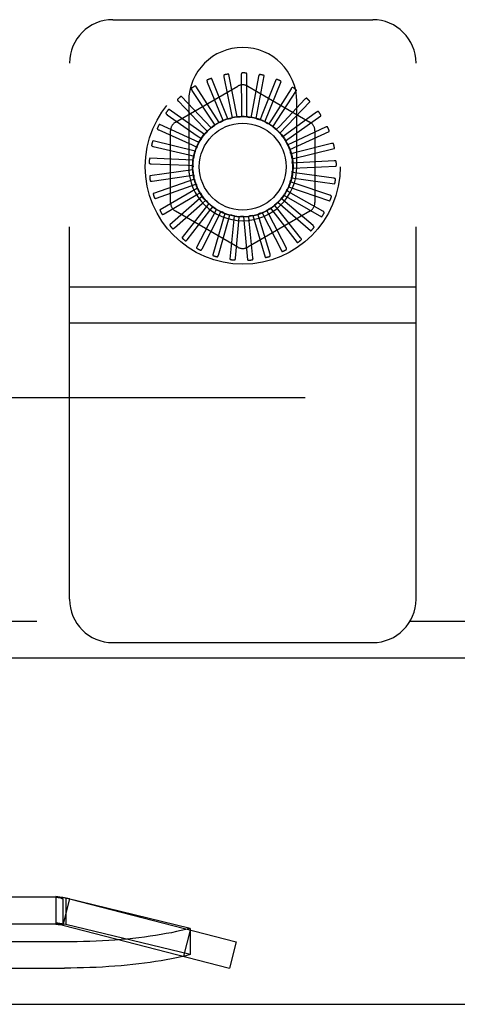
# Model space of a CAD drawing. Header units: inches. Extents: x 0 to 195, y 0 to 126.
# Tile 17 of 41: x 80.55 to 81.81, y 7.01 to 9.85. Entities that reach past the tile are written whole.
import ezdxf

# ---------------------------------------------------------------- set-up
doc = ezdxf.new("R2010")
doc.units = ezdxf.units.IN
doc.header["$LTSCALE"] = 10.747126
doc.header["$MEASUREMENT"] = 0
doc.linetypes.add('HIDDEN', pattern=[0.2, 0.1, -0.1])
doc.layers.get('0').update_dxf_attribs({"linetype": 'CONTINUOUS'})
doc.layers.add('DEFAULT_2', color=8, linetype='HIDDEN')
doc.layers.add('SLAVE_DOOR_ASSEMBLY', color=7, linetype='CONTINUOUS')

msp = doc.modelspace()

# ---------------------------------------------------------------- linework, layer by layer
at = {"color": 3, "linetype": 'Continuous'}
msp.add_line((55.9792, 7.0142), (87.3712, 7.0142), dxfattribs=at)
at = {"layer": 'DEFAULT_2', "color": 8, "linetype": 'HIDDEN'}
for p, q in [((85.6732, 8.7642), (57.6772, 8.7642)), ((80.6551, 7.3232), (62.6952, 7.3232)), ((80.6833, 7.3202), (80.6551, 7.3252)), ((80.6751, 7.3182), (80.6551, 7.3252)), ((80.6551, 7.3252), (80.6551, 7.2452)), ((80.6751, 7.3182), (80.6751, 7.2427)), ((80.6946, 7.3182), (80.6751, 7.2427)), ((81.0429, 7.2333), (80.6833, 7.3202)), ((80.6833, 7.3202), (80.6833, 7.2447)), ((80.6946, 7.3182), (81.1752, 7.1942)), ((80.6551, 7.2452), (62.6952, 7.2452)), ((80.6833, 7.2447), (80.6551, 7.2497)), ((80.6751, 7.2427), (80.6551, 7.2497)), ((81.0429, 7.1577), (80.6833, 7.2447)), ((80.6751, 7.2427), (81.1557, 7.1187)), ((81.0427, 7.2284), (81.0233, 7.1528)), ((81.0429, 7.2333), (81.0429, 7.1577)), ((80.6796, 7.1942), (62.6707, 7.1942)), ((81.1752, 7.1942), (81.1557, 7.1187)), ((62.6707, 7.1187), (80.6796, 7.1187))]:
    msp.add_line(p, q, dxfattribs=at)
for points in [[(80.6551, 7.3232), (80.6585, 7.3231), (80.6618, 7.3226), (80.6651, 7.3219), (80.6685, 7.321), (80.6718, 7.3197), (80.6751, 7.3182)], [(80.6551, 7.2452), (80.6585, 7.2451), (80.6618, 7.2449), (80.6651, 7.2446), (80.6685, 7.2441), (80.6718, 7.2434), (80.6751, 7.2427)], [(81.0429, 7.2333), (81.0299, 7.23), (81.0165, 7.2268), (81.0026, 7.2238), (80.9883, 7.2208), (80.9735, 7.2181), (80.9584, 7.2154), (80.9429, 7.2129), (80.927, 7.2106), (80.9107, 7.2083), (80.8942, 7.2063), (80.8774, 7.2044), (80.8603, 7.2026), (80.8429, 7.2011), (80.8253, 7.1996), (80.8076, 7.1984), (80.7896, 7.1973), (80.7715, 7.1963), (80.7533, 7.1956), (80.735, 7.195), (80.7166, 7.1945), (80.6981, 7.1943), (80.6796, 7.1942)], [(81.0429, 7.1577), (81.0299, 7.1544), (81.0165, 7.1513), (81.0026, 7.1482), (80.9883, 7.1453), (80.9735, 7.1425), (80.9584, 7.1399), (80.9429, 7.1374), (80.927, 7.135), (80.9107, 7.1328), (80.8942, 7.1308), (80.8774, 7.1289), (80.8603, 7.1271), (80.8429, 7.1255), (80.8253, 7.1241), (80.8076, 7.1228), (80.7896, 7.1217), (80.7715, 7.1208), (80.7533, 7.12), (80.735, 7.1194), (80.7166, 7.119), (80.6981, 7.1188), (80.6796, 7.1187)]]:
    msp.add_lwpolyline(points, dxfattribs=at)
for radius in [0.158, 0.08]:
    msp.add_arc((80.6551, 7.1652), radius, 75.5332, 90, dxfattribs=at)
at = {"layer": 'SLAVE_DOOR_ASSEMBLY', "color": 8, "linetype": 'HIDDEN'}
for p, q in [((80.8192, 9.8547), (81.5692, 9.8547)), ((80.6942, 8.1827), (80.6942, 9.7297)), ((81.6942, 8.1827), (81.6942, 9.7297)), ((81.1399, 9.6897), (81.1607, 9.5856)), ((81.1782, 9.5741), (81.1545, 9.6968)), ((81.1898, 9.6953), (81.1906, 9.5892)), ((81.2056, 9.5745), (81.2056, 9.6995)), ((81.24, 9.6913), (81.2206, 9.587)), ((81.2326, 9.5697), (81.2563, 9.6925)), ((81.0004, 9.5594), (81.1796, 9.6628)), ((81.1261, 9.5579), (81.0585, 9.663)), ((81.0918, 9.6747), (81.1319, 9.5765)), ((81.1514, 9.5685), (81.1049, 9.6845)), ((81.2088, 9.6628), (81.3879, 9.5594)), ((81.2885, 9.6779), (81.2497, 9.5792)), ((81.2582, 9.56), (81.3047, 9.676)), ((81.1032, 9.5427), (81.017, 9.6331)), ((81.0475, 9.6509), (81.1055, 9.5621)), ((81.3336, 9.6556), (81.2768, 9.566)), ((81.2815, 9.5455), (81.3491, 9.6506)), ((81.0085, 9.6192), (81.0822, 9.5429)), ((81.0382, 9.6187), (81.0382, 9.4307)), ((81.3736, 9.6252), (81.3009, 9.5479)), ((81.3017, 9.5269), (81.3879, 9.6173)), ((81.3502, 9.4307), (81.3502, 9.6187)), ((80.9762, 9.5806), (81.063, 9.5197)), ((81.0837, 9.5234), (80.9819, 9.5959)), ((81.1319, 9.5765), (81.1373, 9.5633)), ((81.1607, 9.5856), (81.1634, 9.5716)), ((81.1906, 9.5892), (81.1907, 9.5749)), ((81.2206, 9.587), (81.218, 9.573)), ((81.2497, 9.5792), (81.2445, 9.5659)), ((81.318, 9.5048), (81.4197, 9.5773)), ((81.4072, 9.5877), (81.3212, 9.5256)), ((81.0681, 9.5008), (80.9545, 9.5528)), ((81.1055, 9.5621), (81.1133, 9.5501)), ((81.2768, 9.566), (81.2692, 9.5539)), ((81.3009, 9.5479), (81.2911, 9.5375)), ((81.433, 9.5446), (81.3368, 9.4998)), ((80.9517, 9.5367), (81.0485, 9.4933)), ((80.9859, 9.3273), (80.9859, 9.5341)), ((81.063, 9.5197), (81.0747, 9.5115)), ((81.0822, 9.5429), (81.0921, 9.5326)), ((81.3212, 9.5256), (81.3096, 9.5172)), ((81.3297, 9.48), (81.4434, 9.532)), ((81.4025, 9.5341), (81.4025, 9.3273)), ((81.0571, 9.4757), (80.9357, 9.5052)), ((80.9361, 9.4889), (81.0393, 9.4646)), ((81.0485, 9.4933), (81.0615, 9.4874)), ((81.3368, 9.4998), (81.3239, 9.4938)), ((81.4503, 9.4973), (81.3473, 9.4716)), ((81.0393, 9.4646), (81.0532, 9.4613)), ((81.3473, 9.4716), (81.3335, 9.4681)), ((81.3366, 9.4535), (81.4581, 9.483)), ((81.0511, 9.449), (80.9263, 9.4549)), ((80.9297, 9.439), (81.0357, 9.4346)), ((81.0357, 9.4346), (81.05, 9.434)), ((81.3523, 9.4418), (81.3381, 9.4411)), ((81.3384, 9.4261), (81.4632, 9.4321)), ((81.4582, 9.4476), (81.3523, 9.4418)), ((81.0502, 9.4216), (80.9265, 9.4038)), ((80.9329, 9.3888), (81.0378, 9.4046)), ((81.0378, 9.4046), (81.052, 9.4067)), ((81.3516, 9.4117), (81.3374, 9.4137)), ((81.4567, 9.3974), (81.3516, 9.4117)), ((81.0546, 9.3945), (80.9365, 9.3536)), ((80.9456, 9.3401), (81.0456, 9.3755)), ((81.0456, 9.3755), (81.0591, 9.3802)), ((81.3451, 9.3823), (81.3316, 9.3869)), ((81.3349, 9.3989), (81.4586, 9.3811)), ((81.4456, 9.3483), (81.3451, 9.3823)), ((81.0639, 9.3687), (80.9557, 9.3062)), ((80.9672, 9.2947), (81.0588, 9.3483)), ((81.0588, 9.3483), (81.0711, 9.3555)), ((81.313, 9.3489), (81.4212, 9.2864)), ((81.3332, 9.3546), (81.3208, 9.3617)), ((81.3263, 9.3729), (81.4444, 9.332)), ((81.4255, 9.3022), (81.3332, 9.3546)), ((81.078, 9.3452), (80.9836, 9.2633)), ((80.9971, 9.2542), (81.0768, 9.3242)), ((81.0963, 9.3247), (81.0191, 9.2265)), ((81.0768, 9.3242), (81.0875, 9.3336)), ((81.295, 9.3084), (81.2861, 9.3195)), ((81.2954, 9.3279), (81.3898, 9.2461)), ((81.3163, 9.3297), (81.3055, 9.3389)), ((81.397, 9.2607), (81.3163, 9.3297)), ((81.1796, 9.1986), (81.0004, 9.302)), ((81.0341, 9.2201), (81.0991, 9.3039)), ((81.1181, 9.3081), (81.0609, 9.1971)), ((81.0991, 9.3039), (81.1078, 9.3152)), ((81.1427, 9.296), (81.1075, 9.176)), ((81.1248, 9.2882), (81.1312, 9.3009)), ((81.153, 9.2776), (81.1569, 9.2913)), ((81.1691, 9.2886), (81.1573, 9.1642)), ((81.3879, 9.302), (81.2088, 9.1986)), ((81.2237, 9.2895), (81.2589, 9.1696)), ((81.2423, 9.2797), (81.2382, 9.2933)), ((81.2499, 9.2977), (81.3072, 9.1866)), ((81.27, 9.2915), (81.2634, 9.3041)), ((81.2659, 9.3065), (81.2662, 9.3066)), ((81.3193, 9.1975), (81.27, 9.2915)), ((81.2741, 9.3106), (81.3513, 9.2124)), ((81.3611, 9.2254), (81.295, 9.3084)), ((81.0768, 9.1936), (81.1248, 9.2882)), ((81.1238, 9.1756), (81.153, 9.2776)), ((81.1734, 9.1669), (81.1827, 9.2726)), ((81.1827, 9.2726), (81.184, 9.2868)), ((81.1965, 9.2865), (81.2084, 9.1621)), ((81.2128, 9.2733), (81.2114, 9.2875)), ((81.2237, 9.1678), (81.2128, 9.2733)), ((81.2729, 9.1781), (81.2423, 9.2797)), ((80.6942, 9.0837), (81.6942, 9.0837)), ((80.6942, 8.9797), (81.6942, 8.9797)), ((87.0482, 8.1182), (80.0482, 8.1182)), ((80.8192, 8.0577), (81.5692, 8.0577))]:
    msp.add_line(p, q, dxfattribs=at)
at = {"layer": 'SLAVE_DOOR_ASSEMBLY', "color": 3, "linetype": 'Continuous'}
msp.add_line((80.0482, 8.0142), (87.0482, 8.0142), dxfattribs=at)
at = {"layer": 'SLAVE_DOOR_ASSEMBLY', "color": 8, "linetype": 'HIDDEN'}
for points in [[(81.1414, 9.6958), (81.141, 9.6956), (81.1406, 9.6954), (81.1403, 9.6952), (81.14, 9.6948), (81.1398, 9.6945), (81.1397, 9.694), (81.1396, 9.6936), (81.1395, 9.6931), (81.1395, 9.6926), (81.1395, 9.692), (81.1396, 9.6915), (81.1397, 9.6909), (81.1397, 9.6903), (81.1399, 9.6897)], [(81.1545, 9.6968), (81.1545, 9.6969), (81.1544, 9.6971), (81.1542, 9.6972), (81.1541, 9.6973), (81.1539, 9.6974), (81.1537, 9.6974), (81.1535, 9.6975), (81.1533, 9.6975), (81.153, 9.6975), (81.1528, 9.6975), (81.1525, 9.6975), (81.1523, 9.6975), (81.152, 9.6975), (81.1517, 9.6975), (81.1514, 9.6975), (81.1511, 9.6975), (81.1508, 9.6975), (81.1505, 9.6974), (81.1502, 9.6974), (81.1498, 9.6973)], [(81.1925, 9.701), (81.1921, 9.7009), (81.1917, 9.7008), (81.1913, 9.7006), (81.191, 9.7003), (81.1907, 9.7), (81.1905, 9.6996), (81.1903, 9.6992), (81.1902, 9.6987), (81.1901, 9.6982), (81.19, 9.6976), (81.1899, 9.6971), (81.1899, 9.6965), (81.1899, 9.6959), (81.1898, 9.6953)], [(81.2056, 9.6995), (81.2056, 9.6996), (81.2055, 9.6998), (81.2054, 9.6999), (81.2053, 9.7), (81.2051, 9.7002), (81.2049, 9.7003), (81.2047, 9.7003), (81.2045, 9.7004), (81.2043, 9.7005), (81.204, 9.7005), (81.2038, 9.7006), (81.2035, 9.7007), (81.2033, 9.7007), (81.203, 9.7007), (81.2027, 9.7008), (81.2024, 9.7008), (81.2021, 9.7008), (81.2018, 9.7009), (81.2015, 9.7009), (81.2012, 9.7009)], [(81.2437, 9.6964), (81.2433, 9.6964), (81.2428, 9.6964), (81.2424, 9.6963), (81.2421, 9.696), (81.2417, 9.6958), (81.2415, 9.6954), (81.2412, 9.695), (81.241, 9.6946), (81.2408, 9.6941), (81.2406, 9.6936), (81.2404, 9.6931), (81.2403, 9.6925), (81.2401, 9.6919), (81.24, 9.6913)], [(81.2563, 9.6925), (81.2563, 9.6926), (81.2562, 9.6928), (81.2561, 9.6929), (81.256, 9.6931), (81.2559, 9.6932), (81.2557, 9.6934), (81.2555, 9.6935), (81.2554, 9.6936), (81.2551, 9.6937), (81.2549, 9.6938), (81.2547, 9.6939), (81.2545, 9.694), (81.2542, 9.6941), (81.2539, 9.6942), (81.2537, 9.6943), (81.2534, 9.6944), (81.2531, 9.6945), (81.2528, 9.6945), (81.2524, 9.6946), (81.2521, 9.6947)], [(81.0585, 9.663), (81.0584, 9.6631), (81.0582, 9.6632), (81.0581, 9.6633), (81.0579, 9.6633), (81.0577, 9.6633), (81.0575, 9.6633), (81.0573, 9.6632), (81.057, 9.6632), (81.0568, 9.6631), (81.0566, 9.663), (81.0563, 9.6629), (81.0561, 9.6629), (81.0559, 9.6627), (81.0556, 9.6626), (81.0553, 9.6625), (81.0551, 9.6624), (81.0548, 9.6622), (81.0545, 9.6621), (81.0542, 9.6619), (81.0539, 9.6617)], [(81.0922, 9.681), (81.0918, 9.6808), (81.0915, 9.6805), (81.0912, 9.6802), (81.091, 9.6798), (81.0909, 9.6794), (81.0908, 9.679), (81.0908, 9.6785), (81.0909, 9.678), (81.0909, 9.6775), (81.0911, 9.677), (81.0912, 9.6764), (81.0914, 9.6759), (81.0916, 9.6753), (81.0918, 9.6747)], [(81.1049, 9.6845), (81.1048, 9.6846), (81.1047, 9.6847), (81.1045, 9.6848), (81.1044, 9.6849), (81.1042, 9.6849), (81.104, 9.6849), (81.1037, 9.6849), (81.1035, 9.6849), (81.1033, 9.6849), (81.103, 9.6849), (81.1028, 9.6848), (81.1025, 9.6848), (81.1023, 9.6847), (81.102, 9.6847), (81.1017, 9.6846), (81.1014, 9.6845), (81.1011, 9.6844), (81.1008, 9.6843), (81.1005, 9.6842), (81.1003, 9.6841)], [(81.2931, 9.6822), (81.2927, 9.6823), (81.2922, 9.6824), (81.2918, 9.6823), (81.2914, 9.6822), (81.291, 9.682), (81.2907, 9.6817), (81.2904, 9.6814), (81.2901, 9.681), (81.2898, 9.6806), (81.2895, 9.6801), (81.2892, 9.6796), (81.289, 9.6791), (81.2887, 9.6785), (81.2885, 9.6779)], [(81.3047, 9.676), (81.3047, 9.6761), (81.3047, 9.6763), (81.3047, 9.6765), (81.3046, 9.6766), (81.3045, 9.6768), (81.3043, 9.677), (81.3042, 9.6771), (81.304, 9.6773), (81.3038, 9.6774), (81.3036, 9.6776), (81.3034, 9.6777), (81.3032, 9.6778), (81.303, 9.678), (81.3027, 9.6781), (81.3025, 9.6783), (81.3022, 9.6784), (81.3019, 9.6785), (81.3016, 9.6787), (81.3013, 9.6788), (81.301, 9.679)], [(81.3389, 9.659), (81.3385, 9.6592), (81.3381, 9.6593), (81.3377, 9.6593), (81.3373, 9.6592), (81.3369, 9.6591), (81.3365, 9.6589), (81.3361, 9.6586), (81.3357, 9.6583), (81.3353, 9.658), (81.335, 9.6575), (81.3346, 9.6571), (81.3343, 9.6566), (81.3339, 9.6561), (81.3336, 9.6556)], [(81.017, 9.6331), (81.0168, 9.6332), (81.0167, 9.6333), (81.0165, 9.6333), (81.0163, 9.6333), (81.0161, 9.6332), (81.0159, 9.6332), (81.0157, 9.6331), (81.0155, 9.633), (81.0153, 9.6329), (81.0151, 9.6328), (81.0149, 9.6327), (81.0147, 9.6325), (81.0144, 9.6324), (81.0142, 9.6322), (81.014, 9.632), (81.0137, 9.6319), (81.0135, 9.6317), (81.0133, 9.6315), (81.013, 9.6312), (81.0127, 9.631)], [(81.0467, 9.6572), (81.0463, 9.6569), (81.0461, 9.6566), (81.0459, 9.6562), (81.0457, 9.6558), (81.0457, 9.6554), (81.0457, 9.6549), (81.0458, 9.6545), (81.0459, 9.654), (81.0461, 9.6535), (81.0463, 9.653), (81.0466, 9.6525), (81.0469, 9.652), (81.0472, 9.6514), (81.0475, 9.6509)], [(81.3491, 9.6506), (81.3492, 9.6508), (81.3492, 9.651), (81.3492, 9.6511), (81.3491, 9.6513), (81.349, 9.6515), (81.3489, 9.6517), (81.3488, 9.6518), (81.3487, 9.652), (81.3485, 9.6522), (81.3484, 9.6524), (81.3482, 9.6526), (81.348, 9.6527), (81.3478, 9.6529), (81.3476, 9.6531), (81.3474, 9.6533), (81.3471, 9.6535), (81.3469, 9.6537), (81.3466, 9.6539), (81.3464, 9.654), (81.3461, 9.6542)], [(81.0065, 9.6252), (81.0062, 9.6248), (81.006, 9.6244), (81.0059, 9.624), (81.0058, 9.6236), (81.0059, 9.6232), (81.006, 9.6228), (81.0061, 9.6223), (81.0064, 9.6219), (81.0066, 9.6214), (81.0069, 9.621), (81.0073, 9.6205), (81.0077, 9.6201), (81.0081, 9.6196), (81.0085, 9.6192)], [(81.3795, 9.6274), (81.3791, 9.6277), (81.3788, 9.6279), (81.3783, 9.628), (81.3779, 9.628), (81.3775, 9.628), (81.3771, 9.6279), (81.3766, 9.6277), (81.3762, 9.6274), (81.3758, 9.6271), (81.3753, 9.6268), (81.3749, 9.6264), (81.3745, 9.626), (81.374, 9.6256), (81.3736, 9.6252)], [(81.3879, 9.6173), (81.388, 9.6175), (81.3881, 9.6176), (81.3881, 9.6178), (81.3881, 9.618), (81.388, 9.6182), (81.388, 9.6184), (81.3879, 9.6186), (81.3878, 9.6188), (81.3877, 9.619), (81.3875, 9.6192), (81.3874, 9.6194), (81.3872, 9.6196), (81.3871, 9.6198), (81.3869, 9.6201), (81.3867, 9.6203), (81.3865, 9.6205), (81.3863, 9.6207), (81.3861, 9.621), (81.3859, 9.6212), (81.3856, 9.6215)], [(80.9731, 9.5861), (80.9729, 9.5857), (80.9727, 9.5853), (80.9727, 9.5849), (80.9727, 9.5845), (80.9728, 9.5841), (80.973, 9.5837), (80.9733, 9.5833), (80.9736, 9.5829), (80.9739, 9.5825), (80.9743, 9.5821), (80.9747, 9.5817), (80.9752, 9.5814), (80.9757, 9.581), (80.9762, 9.5806)], [(80.9819, 9.5959), (80.9817, 9.596), (80.9816, 9.596), (80.9814, 9.596), (80.9812, 9.596), (80.981, 9.5959), (80.9808, 9.5958), (80.9807, 9.5957), (80.9805, 9.5955), (80.9803, 9.5954), (80.9801, 9.5953), (80.9799, 9.5951), (80.9797, 9.5949), (80.9795, 9.5947), (80.9793, 9.5945), (80.9791, 9.5943), (80.9789, 9.5941), (80.9787, 9.5938), (80.9785, 9.5936), (80.9783, 9.5934), (80.9782, 9.5931)], [(81.1782, 9.5741), (81.1804, 9.5741), (81.1827, 9.5741), (81.1849, 9.5741), (81.1871, 9.574)], [(81.1907, 9.5749), (81.1901, 9.5746), (81.1895, 9.5744), (81.1889, 9.5742), (81.1883, 9.5741), (81.1877, 9.574), (81.1871, 9.574)], [(81.2056, 9.5745), (81.2078, 9.5741), (81.21, 9.5737), (81.2122, 9.5733), (81.2143, 9.5728)], [(81.218, 9.573), (81.2174, 9.5728), (81.2168, 9.5727), (81.2162, 9.5726), (81.2156, 9.5726), (81.2149, 9.5727), (81.2143, 9.5728)], [(81.4134, 9.5888), (81.4131, 9.5892), (81.4127, 9.5894), (81.4124, 9.5896), (81.4119, 9.5897), (81.4115, 9.5897), (81.4111, 9.5897), (81.4106, 9.5896), (81.4102, 9.5894), (81.4097, 9.5892), (81.4092, 9.589), (81.4087, 9.5887), (81.4082, 9.5884), (81.4077, 9.5881), (81.4072, 9.5877)], [(81.4197, 9.5773), (81.4199, 9.5774), (81.42, 9.5776), (81.42, 9.5777), (81.42, 9.5779), (81.42, 9.5781), (81.42, 9.5783), (81.4199, 9.5785), (81.4199, 9.5788), (81.4198, 9.579), (81.4197, 9.5792), (81.4196, 9.5794), (81.4195, 9.5797), (81.4194, 9.5799), (81.4193, 9.5802), (81.4191, 9.5804), (81.419, 9.5807), (81.4188, 9.581), (81.4187, 9.5812), (81.4185, 9.5815), (81.4183, 9.5817)], [(80.9545, 9.5528), (80.9543, 9.5528), (80.9541, 9.5528), (80.954, 9.5527), (80.9538, 9.5527), (80.9536, 9.5526), (80.9535, 9.5524), (80.9533, 9.5523), (80.9531, 9.5521), (80.953, 9.5519), (80.9528, 9.5518), (80.9527, 9.5516), (80.9525, 9.5513), (80.9524, 9.5511), (80.9522, 9.5509), (80.9521, 9.5507), (80.9519, 9.5504), (80.9518, 9.5501), (80.9516, 9.5498), (80.9514, 9.5495), (80.9513, 9.5492)], [(81.1032, 9.5427), (81.1051, 9.5439), (81.1069, 9.5451), (81.1088, 9.5463), (81.1107, 9.5474)], [(81.1133, 9.5501), (81.1129, 9.5496), (81.1126, 9.5491), (81.1122, 9.5486), (81.1117, 9.5482), (81.1113, 9.5478), (81.1107, 9.5474)], [(81.1261, 9.5579), (81.1281, 9.5587), (81.1302, 9.5595), (81.1323, 9.5603), (81.1343, 9.5611)], [(81.1373, 9.5633), (81.1369, 9.5628), (81.1365, 9.5624), (81.136, 9.562), (81.1355, 9.5616), (81.1349, 9.5613), (81.1343, 9.5611)], [(81.1514, 9.5685), (81.1535, 9.5689), (81.1557, 9.5693), (81.1579, 9.5697), (81.1601, 9.5701)], [(81.1634, 9.5716), (81.1629, 9.5713), (81.1624, 9.5709), (81.1619, 9.5706), (81.1613, 9.5704), (81.1607, 9.5702), (81.1601, 9.5701)], [(81.2326, 9.5697), (81.2347, 9.5689), (81.2368, 9.5681), (81.2388, 9.5673), (81.2409, 9.5664)], [(81.2445, 9.5659), (81.2439, 9.5658), (81.2433, 9.5658), (81.2426, 9.5659), (81.242, 9.566), (81.2414, 9.5662), (81.2409, 9.5664)], [(81.2582, 9.56), (81.2601, 9.5588), (81.262, 9.5576), (81.2639, 9.5564), (81.2657, 9.5551)], [(81.2692, 9.5539), (81.2686, 9.554), (81.268, 9.5541), (81.2674, 9.5543), (81.2668, 9.5545), (81.2662, 9.5548), (81.2657, 9.5551)], [(81.2815, 9.5455), (81.2832, 9.544), (81.2848, 9.5425), (81.2864, 9.5409), (81.2879, 9.5393)], [(81.4393, 9.5445), (81.4391, 9.5449), (81.4388, 9.5452), (81.4385, 9.5454), (81.4381, 9.5456), (81.4377, 9.5457), (81.4372, 9.5458), (81.4368, 9.5457), (81.4363, 9.5457), (81.4358, 9.5456), (81.4353, 9.5454), (81.4347, 9.5452), (81.4342, 9.545), (81.4336, 9.5448), (81.433, 9.5446)], [(80.9477, 9.5415), (80.9475, 9.541), (80.9475, 9.5406), (80.9475, 9.5402), (80.9476, 9.5398), (80.9478, 9.5394), (80.9481, 9.5391), (80.9484, 9.5387), (80.9488, 9.5384), (80.9492, 9.5381), (80.9496, 9.5378), (80.9501, 9.5375), (80.9506, 9.5372), (80.9512, 9.5369), (80.9517, 9.5367)], [(81.0837, 9.5234), (81.0853, 9.525), (81.0869, 9.5265), (81.0885, 9.528), (81.0902, 9.5295)], [(81.0921, 9.5326), (81.0919, 9.5321), (81.0917, 9.5315), (81.0914, 9.5309), (81.091, 9.5304), (81.0906, 9.53), (81.0902, 9.5295)], [(81.2911, 9.5375), (81.2905, 9.5377), (81.29, 9.5379), (81.2894, 9.5382), (81.2889, 9.5385), (81.2884, 9.5389), (81.2879, 9.5393)], [(81.3017, 9.5269), (81.303, 9.5251), (81.3043, 9.5233), (81.3056, 9.5215), (81.3068, 9.5196)], [(81.3096, 9.5172), (81.3091, 9.5175), (81.3085, 9.5178), (81.308, 9.5182), (81.3076, 9.5187), (81.3072, 9.5191), (81.3068, 9.5196)], [(81.4434, 9.532), (81.4436, 9.5321), (81.4437, 9.5322), (81.4437, 9.5323), (81.4438, 9.5325), (81.4438, 9.5327), (81.4438, 9.5329), (81.4438, 9.5331), (81.4438, 9.5334), (81.4438, 9.5336), (81.4437, 9.5338), (81.4437, 9.5341), (81.4436, 9.5343), (81.4436, 9.5346), (81.4435, 9.5349), (81.4434, 9.5351), (81.4433, 9.5354), (81.4432, 9.5357), (81.4431, 9.536), (81.443, 9.5363), (81.4428, 9.5367)], [(80.9312, 9.4928), (80.9311, 9.4924), (80.9311, 9.4919), (80.9312, 9.4915), (80.9314, 9.4912), (80.9317, 9.4908), (80.932, 9.4905), (80.9324, 9.4902), (80.9328, 9.49), (80.9333, 9.4898), (80.9338, 9.4895), (80.9343, 9.4894), (80.9349, 9.4892), (80.9355, 9.489), (80.9361, 9.4889)], [(80.9357, 9.5052), (80.9355, 9.5052), (80.9354, 9.5052), (80.9352, 9.5051), (80.935, 9.505), (80.9349, 9.5048), (80.9348, 9.5047), (80.9346, 9.5045), (80.9345, 9.5043), (80.9344, 9.5041), (80.9343, 9.5039), (80.9342, 9.5037), (80.9341, 9.5034), (80.9339, 9.5032), (80.9338, 9.5029), (80.9337, 9.5027), (80.9336, 9.5024), (80.9335, 9.5021), (80.9334, 9.5018), (80.9334, 9.5015), (80.9333, 9.5012)], [(81.0615, 9.4874), (81.0616, 9.4868), (81.0616, 9.4862), (81.0615, 9.4855), (81.0613, 9.4849), (81.0611, 9.4843), (81.0609, 9.4838)], [(81.0681, 9.5008), (81.0694, 9.5027), (81.0707, 9.5045), (81.072, 9.5063), (81.0733, 9.5081)], [(81.0747, 9.5115), (81.0746, 9.5109), (81.0744, 9.5103), (81.0742, 9.5097), (81.074, 9.5091), (81.0737, 9.5086), (81.0733, 9.5081)], [(81.318, 9.5048), (81.3189, 9.5028), (81.3198, 9.5008), (81.3207, 9.4987), (81.3216, 9.4967)], [(81.3239, 9.4938), (81.3234, 9.4942), (81.323, 9.4946), (81.3225, 9.4951), (81.3222, 9.4956), (81.3219, 9.4961), (81.3216, 9.4967)], [(81.4564, 9.496), (81.4563, 9.4965), (81.4561, 9.4968), (81.4558, 9.4971), (81.4554, 9.4974), (81.4551, 9.4976), (81.4546, 9.4977), (81.4542, 9.4978), (81.4537, 9.4978), (81.4532, 9.4978), (81.4526, 9.4977), (81.452, 9.4977), (81.4515, 9.4976), (81.4509, 9.4974), (81.4503, 9.4973)], [(81.4581, 9.483), (81.4582, 9.483), (81.4584, 9.4831), (81.4585, 9.4833), (81.4586, 9.4834), (81.4586, 9.4836), (81.4587, 9.4838), (81.4587, 9.4841), (81.4587, 9.4843), (81.4587, 9.4845), (81.4587, 9.4848), (81.4587, 9.485), (81.4587, 9.4853), (81.4587, 9.4855), (81.4587, 9.4858), (81.4587, 9.4861), (81.4586, 9.4864), (81.4586, 9.4867), (81.4585, 9.487), (81.4585, 9.4873), (81.4584, 9.4877)], [(81.0532, 9.4613), (81.0534, 9.4607), (81.0535, 9.4601), (81.0535, 9.4594), (81.0535, 9.4588), (81.0534, 9.4582), (81.0532, 9.4576)], [(81.0571, 9.4757), (81.058, 9.4778), (81.059, 9.4798), (81.0599, 9.4818), (81.0609, 9.4838)], [(81.3297, 9.48), (81.3303, 9.4779), (81.3308, 9.4757), (81.3313, 9.4736), (81.3318, 9.4714)], [(81.3335, 9.4681), (81.3331, 9.4686), (81.3327, 9.4691), (81.3324, 9.4696), (81.3321, 9.4702), (81.3319, 9.4708), (81.3318, 9.4714)], [(80.9242, 9.4419), (80.9242, 9.4415), (80.9243, 9.441), (80.9245, 9.4407), (80.9247, 9.4403), (80.9251, 9.4401), (80.9254, 9.4398), (80.9258, 9.4396), (80.9263, 9.4394), (80.9268, 9.4393), (80.9274, 9.4392), (80.9279, 9.4391), (80.9285, 9.439), (80.9291, 9.439), (80.9297, 9.439)], [(80.9263, 9.4549), (80.9261, 9.4549), (80.9259, 9.4548), (80.9258, 9.4547), (80.9257, 9.4546), (80.9256, 9.4544), (80.9255, 9.4542), (80.9254, 9.454), (80.9253, 9.4538), (80.9252, 9.4536), (80.9251, 9.4534), (80.9251, 9.4531), (80.925, 9.4529), (80.9249, 9.4526), (80.9249, 9.4524), (80.9248, 9.4521), (80.9248, 9.4518), (80.9247, 9.4515), (80.9247, 9.4511), (80.9247, 9.4508), (80.9246, 9.4505)], [(81.05, 9.434), (81.0502, 9.4335), (81.0504, 9.4329), (81.0506, 9.4323), (81.0507, 9.4317), (81.0507, 9.4311), (81.0507, 9.4304)], [(81.0511, 9.449), (81.0516, 9.4511), (81.0521, 9.4533), (81.0527, 9.4555), (81.0532, 9.4576)], [(81.3366, 9.4535), (81.3368, 9.4513), (81.3369, 9.4491), (81.337, 9.4468), (81.337, 9.4446)], [(81.3381, 9.4411), (81.3378, 9.4416), (81.3375, 9.4422), (81.3373, 9.4428), (81.3371, 9.4434), (81.337, 9.444), (81.337, 9.4446)], [(81.4641, 9.4452), (81.464, 9.4457), (81.4639, 9.4461), (81.4636, 9.4464), (81.4633, 9.4467), (81.463, 9.447), (81.4626, 9.4472), (81.4622, 9.4473), (81.4617, 9.4475), (81.4612, 9.4476), (81.4606, 9.4476), (81.4601, 9.4476), (81.4595, 9.4477), (81.4589, 9.4477), (81.4582, 9.4476)], [(81.4632, 9.4321), (81.4634, 9.4321), (81.4635, 9.4322), (81.4636, 9.4323), (81.4638, 9.4325), (81.4639, 9.4326), (81.4639, 9.4328), (81.464, 9.433), (81.4641, 9.4332), (81.4641, 9.4335), (81.4642, 9.4337), (81.4642, 9.434), (81.4643, 9.4342), (81.4643, 9.4345), (81.4643, 9.4348), (81.4644, 9.435), (81.4644, 9.4353), (81.4644, 9.4357), (81.4644, 9.436), (81.4644, 9.4363), (81.4644, 9.4366)], [(80.9265, 9.4038), (80.9264, 9.4037), (80.9262, 9.4036), (80.9261, 9.4035), (80.926, 9.4033), (80.9259, 9.4031), (80.9259, 9.403), (80.9258, 9.4027), (80.9258, 9.4025), (80.9257, 9.4023), (80.9257, 9.4021), (80.9257, 9.4018), (80.9257, 9.4015), (80.9256, 9.4013), (80.9256, 9.401), (80.9257, 9.4007), (80.9257, 9.4004), (80.9257, 9.4001), (80.9257, 9.3998), (80.9257, 9.3994), (80.9258, 9.3991)], [(81.0502, 9.4216), (81.0503, 9.4238), (81.0504, 9.426), (81.0505, 9.4282), (81.0507, 9.4304)], [(81.052, 9.4067), (81.0523, 9.4062), (81.0526, 9.4057), (81.0529, 9.4051), (81.0531, 9.4045), (81.0533, 9.4039), (81.0533, 9.4033)], [(81.0546, 9.3945), (81.0542, 9.3967), (81.0539, 9.3989), (81.0536, 9.4011), (81.0533, 9.4033)], [(81.3374, 9.4137), (81.3372, 9.4143), (81.3371, 9.4149), (81.337, 9.4155), (81.3369, 9.4161), (81.337, 9.4167), (81.3371, 9.4173)], [(81.3384, 9.4261), (81.3381, 9.4239), (81.3378, 9.4217), (81.3374, 9.4195), (81.3371, 9.4173)], [(80.9269, 9.3906), (80.927, 9.3902), (80.9272, 9.3898), (80.9275, 9.3894), (80.9278, 9.3892), (80.9281, 9.389), (80.9286, 9.3888), (80.929, 9.3887), (80.9295, 9.3886), (80.93, 9.3886), (80.9306, 9.3885), (80.9311, 9.3886), (80.9317, 9.3886), (80.9323, 9.3887), (80.9329, 9.3888)], [(81.0591, 9.3802), (81.0595, 9.3798), (81.0599, 9.3793), (81.0603, 9.3788), (81.0606, 9.3783), (81.0609, 9.3777), (81.0611, 9.3771)], [(81.0639, 9.3687), (81.0632, 9.3708), (81.0624, 9.3729), (81.0617, 9.375), (81.0611, 9.3771)], [(81.3316, 9.3869), (81.3315, 9.3875), (81.3315, 9.3881), (81.3315, 9.3887), (81.3316, 9.3894), (81.3317, 9.39), (81.3319, 9.3905)], [(81.3349, 9.3989), (81.3342, 9.3968), (81.3335, 9.3947), (81.3327, 9.3926), (81.3319, 9.3905)], [(81.4619, 9.3939), (81.462, 9.3943), (81.4619, 9.3948), (81.4617, 9.3952), (81.4615, 9.3955), (81.4612, 9.3958), (81.4609, 9.3961), (81.4605, 9.3963), (81.46, 9.3965), (81.4595, 9.3967), (81.459, 9.3969), (81.4585, 9.397), (81.4579, 9.3971), (81.4573, 9.3973), (81.4567, 9.3974)], [(81.4586, 9.3811), (81.4588, 9.3812), (81.4589, 9.3812), (81.4591, 9.3813), (81.4592, 9.3814), (81.4593, 9.3816), (81.4595, 9.3817), (81.4596, 9.3819), (81.4597, 9.3821), (81.4598, 9.3823), (81.4599, 9.3826), (81.46, 9.3828), (81.4601, 9.383), (81.4601, 9.3833), (81.4602, 9.3836), (81.4603, 9.3838), (81.4604, 9.3841), (81.4604, 9.3844), (81.4605, 9.3847), (81.4606, 9.3851), (81.4606, 9.3854)], [(80.9365, 9.3536), (80.9363, 9.3535), (80.9362, 9.3534), (80.9361, 9.3532), (80.936, 9.3531), (80.936, 9.3529), (80.936, 9.3527), (80.9359, 9.3525), (80.9359, 9.3522), (80.936, 9.352), (80.936, 9.3518), (80.936, 9.3515), (80.936, 9.3512), (80.9361, 9.351), (80.9361, 9.3507), (80.9362, 9.3504), (80.9362, 9.3501), (80.9363, 9.3498), (80.9364, 9.3495), (80.9365, 9.3492), (80.9366, 9.3489)], [(81.0711, 9.3555), (81.0716, 9.3552), (81.0721, 9.3548), (81.0725, 9.3544), (81.0729, 9.3539), (81.0733, 9.3534), (81.0736, 9.3529)], [(81.078, 9.3452), (81.0769, 9.3471), (81.0758, 9.349), (81.0747, 9.351), (81.0736, 9.3529)], [(81.313, 9.3489), (81.3116, 9.3472), (81.3101, 9.3455), (81.3086, 9.3439), (81.3071, 9.3422)], [(81.3208, 9.3617), (81.3209, 9.3623), (81.321, 9.3629), (81.3211, 9.3635), (81.3213, 9.3641), (81.3215, 9.3647), (81.3218, 9.3652)], [(81.3263, 9.3729), (81.3253, 9.3709), (81.3241, 9.369), (81.323, 9.3671), (81.3218, 9.3652)], [(81.4501, 9.3439), (81.4502, 9.3443), (81.4502, 9.3447), (81.4502, 9.3452), (81.45, 9.3456), (81.4498, 9.3459), (81.4495, 9.3462), (81.4491, 9.3466), (81.4487, 9.3468), (81.4483, 9.3471), (81.4478, 9.3474), (81.4473, 9.3476), (81.4468, 9.3478), (81.4462, 9.3481), (81.4456, 9.3483)], [(80.9393, 9.3408), (80.9395, 9.3403), (80.9398, 9.34), (80.9401, 9.3397), (80.9405, 9.3395), (80.9409, 9.3394), (80.9413, 9.3393), (80.9418, 9.3392), (80.9423, 9.3393), (80.9428, 9.3393), (80.9433, 9.3394), (80.9439, 9.3395), (80.9444, 9.3397), (80.945, 9.3399), (80.9456, 9.3401)], [(81.0875, 9.3336), (81.0881, 9.3334), (81.0886, 9.3331), (81.0892, 9.3328), (81.0897, 9.3324), (81.0901, 9.332), (81.0905, 9.3315)], [(81.0963, 9.3247), (81.0948, 9.3264), (81.0934, 9.3281), (81.0919, 9.3298), (81.0905, 9.3315)], [(81.2861, 9.3195), (81.2864, 9.3201), (81.2867, 9.3206), (81.287, 9.3211), (81.2874, 9.3216), (81.2879, 9.3221), (81.2884, 9.3224)], [(81.2954, 9.3279), (81.2937, 9.3265), (81.2919, 9.3251), (81.2901, 9.3238), (81.2884, 9.3224)], [(81.3055, 9.3389), (81.3056, 9.3395), (81.3058, 9.3401), (81.3061, 9.3407), (81.3064, 9.3412), (81.3067, 9.3417), (81.3071, 9.3422)], [(81.4444, 9.332), (81.4446, 9.332), (81.4448, 9.332), (81.4449, 9.3321), (81.4451, 9.3322), (81.4453, 9.3323), (81.4454, 9.3324), (81.4456, 9.3326), (81.4457, 9.3328), (81.4458, 9.3329), (81.446, 9.3331), (81.4461, 9.3334), (81.4462, 9.3336), (81.4464, 9.3338), (81.4465, 9.3341), (81.4466, 9.3343), (81.4467, 9.3346), (81.4469, 9.3349), (81.447, 9.3352), (81.4471, 9.3354), (81.4472, 9.3357)], [(80.9557, 9.3062), (80.9556, 9.3061), (80.9555, 9.306), (80.9554, 9.3058), (80.9554, 9.3056), (80.9554, 9.3054), (80.9554, 9.3052), (80.9554, 9.305), (80.9555, 9.3048), (80.9555, 9.3045), (80.9556, 9.3043), (80.9556, 9.3041), (80.9557, 9.3038), (80.9558, 9.3036), (80.9559, 9.3033), (80.956, 9.303), (80.9562, 9.3028), (80.9563, 9.3025), (80.9564, 9.3022), (80.9566, 9.3019), (80.9567, 9.3016)], [(80.961, 9.2941), (80.9612, 9.2938), (80.9615, 9.2935), (80.9619, 9.2933), (80.9623, 9.2931), (80.9627, 9.2931), (80.9632, 9.2931), (80.9636, 9.2931), (80.9641, 9.2932), (80.9646, 9.2934), (80.9651, 9.2936), (80.9656, 9.2938), (80.9662, 9.2941), (80.9667, 9.2944), (80.9672, 9.2947)], [(81.1078, 9.3152), (81.1084, 9.3151), (81.109, 9.3149), (81.1096, 9.3147), (81.1102, 9.3144), (81.1107, 9.314), (81.1112, 9.3137)], [(81.1181, 9.3081), (81.1164, 9.3095), (81.1146, 9.3108), (81.1129, 9.3122), (81.1112, 9.3137)], [(81.1312, 9.3009), (81.1319, 9.3009), (81.1325, 9.3009), (81.1331, 9.3007), (81.1337, 9.3006), (81.1343, 9.3003), (81.1348, 9.3001)], [(81.1427, 9.296), (81.1407, 9.2969), (81.1387, 9.298), (81.1368, 9.299), (81.1348, 9.3001)], [(81.1569, 9.2913), (81.1576, 9.2915), (81.1582, 9.2915), (81.1588, 9.2915), (81.1594, 9.2915), (81.16, 9.2914), (81.1606, 9.2912)], [(81.1691, 9.2886), (81.167, 9.2892), (81.1649, 9.2899), (81.1627, 9.2905), (81.1606, 9.2912)], [(81.2114, 9.2875), (81.2119, 9.2878), (81.2125, 9.2881), (81.2131, 9.2883), (81.2137, 9.2885), (81.2143, 9.2887), (81.2149, 9.2887)], [(81.2237, 9.2895), (81.2215, 9.2893), (81.2193, 9.289), (81.2171, 9.2889), (81.2149, 9.2887)], [(81.2382, 9.2933), (81.2386, 9.2938), (81.2391, 9.2941), (81.2397, 9.2945), (81.2402, 9.2948), (81.2408, 9.295), (81.2414, 9.2952)], [(81.2499, 9.2977), (81.2478, 9.297), (81.2457, 9.2964), (81.2435, 9.2958), (81.2414, 9.2952)], [(81.2634, 9.3041), (81.2637, 9.3046), (81.2641, 9.3051), (81.2645, 9.3055), (81.265, 9.3058), (81.2654, 9.3062), (81.2659, 9.3065)], [(81.2741, 9.3106), (81.2728, 9.3099), (81.2715, 9.3092), (81.2702, 9.3085), (81.2688, 9.3079), (81.2675, 9.3072), (81.2662, 9.3066)], [(81.4212, 9.2864), (81.4214, 9.2864), (81.4216, 9.2864), (81.4217, 9.2864), (81.4219, 9.2864), (81.4221, 9.2865), (81.4223, 9.2867), (81.4224, 9.2868), (81.4226, 9.2869), (81.4228, 9.2871), (81.423, 9.2873), (81.4231, 9.2874), (81.4233, 9.2876), (81.4235, 9.2878), (81.4236, 9.2881), (81.4238, 9.2883), (81.424, 9.2885), (81.4242, 9.2888), (81.4244, 9.289), (81.4245, 9.2893), (81.4247, 9.2896)], [(81.4291, 9.297), (81.4293, 9.2974), (81.4294, 9.2978), (81.4294, 9.2983), (81.4293, 9.2987), (81.4291, 9.2991), (81.4289, 9.2995), (81.4286, 9.2998), (81.4283, 9.3002), (81.4279, 9.3005), (81.4275, 9.3009), (81.427, 9.3012), (81.4265, 9.3015), (81.426, 9.3019), (81.4255, 9.3022)], [(80.9836, 9.2633), (80.9835, 9.2632), (80.9834, 9.263), (80.9834, 9.2629), (80.9834, 9.2627), (80.9834, 9.2625), (80.9835, 9.2623), (80.9835, 9.2621), (80.9836, 9.2619), (80.9837, 9.2617), (80.9838, 9.2614), (80.9839, 9.2612), (80.9841, 9.261), (80.9842, 9.2608), (80.9843, 9.2605), (80.9845, 9.2603), (80.9847, 9.26), (80.9848, 9.2598), (80.985, 9.2595), (80.9853, 9.2593), (80.9855, 9.259)], [(81.184, 9.2868), (81.1846, 9.287), (81.1852, 9.2872), (81.1858, 9.2873), (81.1864, 9.2874), (81.187, 9.2874), (81.1876, 9.2874)], [(81.1965, 9.2865), (81.1943, 9.2866), (81.192, 9.2869), (81.1898, 9.2871), (81.1876, 9.2874)], [(81.3995, 9.255), (81.3998, 9.2553), (81.4, 9.2557), (81.4, 9.2561), (81.4, 9.2566), (81.4, 9.257), (81.3998, 9.2574), (81.3996, 9.2578), (81.3993, 9.2582), (81.399, 9.2587), (81.3987, 9.2591), (81.3983, 9.2595), (81.3979, 9.2599), (81.3974, 9.2603), (81.397, 9.2607)], [(80.991, 9.2525), (80.9913, 9.2522), (80.9917, 9.2519), (80.9921, 9.2518), (80.9925, 9.2517), (80.993, 9.2517), (80.9934, 9.2518), (80.9938, 9.252), (80.9943, 9.2522), (80.9947, 9.2524), (80.9952, 9.2527), (80.9957, 9.253), (80.9961, 9.2534), (80.9966, 9.2538), (80.9971, 9.2542)], [(81.3898, 9.2461), (81.39, 9.246), (81.3901, 9.2459), (81.3903, 9.2459), (81.3905, 9.246), (81.3907, 9.246), (81.3909, 9.2461), (81.3911, 9.2462), (81.3913, 9.2463), (81.3915, 9.2464), (81.3917, 9.2466), (81.3919, 9.2467), (81.3921, 9.2469), (81.3923, 9.247), (81.3925, 9.2472), (81.3927, 9.2474), (81.3929, 9.2476), (81.3932, 9.2478), (81.3934, 9.2481), (81.3936, 9.2483), (81.3939, 9.2486)], [(81.0191, 9.2265), (81.019, 9.2264), (81.0189, 9.2262), (81.019, 9.226), (81.019, 9.2258), (81.0191, 9.2256), (81.0191, 9.2255), (81.0192, 9.2253), (81.0194, 9.2251), (81.0195, 9.2249), (81.0196, 9.2247), (81.0198, 9.2245), (81.02, 9.2243), (81.0201, 9.2241), (81.0203, 9.2239), (81.0205, 9.2237), (81.0208, 9.2235), (81.021, 9.2233), (81.0212, 9.223), (81.0214, 9.2228), (81.0217, 9.2227)], [(81.0284, 9.2172), (81.0288, 9.217), (81.0292, 9.2168), (81.0296, 9.2168), (81.03, 9.2168), (81.0305, 9.2169), (81.0309, 9.2171), (81.0313, 9.2173), (81.0317, 9.2176), (81.0321, 9.2179), (81.0325, 9.2183), (81.0329, 9.2187), (81.0333, 9.2191), (81.0337, 9.2196), (81.0341, 9.2201)], [(81.3513, 9.2124), (81.3515, 9.2123), (81.3516, 9.2122), (81.3518, 9.2121), (81.352, 9.2121), (81.3522, 9.2122), (81.3524, 9.2122), (81.3526, 9.2123), (81.3528, 9.2123), (81.353, 9.2124), (81.3533, 9.2125), (81.3535, 9.2126), (81.3537, 9.2127), (81.3539, 9.2129), (81.3542, 9.213), (81.3544, 9.2131), (81.3547, 9.2133), (81.355, 9.2135), (81.3552, 9.2137), (81.3555, 9.2138), (81.3557, 9.214)], [(81.3625, 9.2193), (81.3629, 9.2196), (81.3631, 9.22), (81.3633, 9.2203), (81.3634, 9.2208), (81.3634, 9.2212), (81.3633, 9.2216), (81.3632, 9.2221), (81.363, 9.2225), (81.3628, 9.223), (81.3625, 9.2235), (81.3622, 9.224), (81.3619, 9.2244), (81.3615, 9.2249), (81.3611, 9.2254)], [(81.0609, 9.1971), (81.0608, 9.1969), (81.0608, 9.1967), (81.0609, 9.1965), (81.0609, 9.1964), (81.061, 9.1962), (81.0611, 9.196), (81.0613, 9.1959), (81.0614, 9.1957), (81.0616, 9.1955), (81.0618, 9.1954), (81.062, 9.1952), (81.0622, 9.195), (81.0624, 9.1949), (81.0626, 9.1947), (81.0629, 9.1946), (81.0631, 9.1944), (81.0634, 9.1942), (81.0636, 9.1941), (81.0639, 9.1939), (81.0642, 9.1937)], [(81.0718, 9.1897), (81.0722, 9.1896), (81.0727, 9.1895), (81.0731, 9.1895), (81.0735, 9.1896), (81.0739, 9.1898), (81.0743, 9.19), (81.0746, 9.1903), (81.075, 9.1907), (81.0753, 9.1911), (81.0756, 9.1915), (81.0759, 9.192), (81.0762, 9.1925), (81.0765, 9.193), (81.0768, 9.1936)], [(81.1075, 9.176), (81.1075, 9.1759), (81.1075, 9.1757), (81.1076, 9.1755), (81.1077, 9.1754), (81.1078, 9.1752), (81.108, 9.1751), (81.1081, 9.175), (81.1083, 9.1748), (81.1085, 9.1747), (81.1087, 9.1746), (81.1089, 9.1744), (81.1092, 9.1743), (81.1094, 9.1742), (81.1097, 9.1741), (81.1099, 9.174), (81.1102, 9.1739), (81.1105, 9.1737), (81.1108, 9.1736), (81.1111, 9.1735), (81.1114, 9.1734)], [(81.1196, 9.1709), (81.1201, 9.1708), (81.1205, 9.1708), (81.1209, 9.1709), (81.1213, 9.1711), (81.1217, 9.1714), (81.122, 9.1717), (81.1223, 9.172), (81.1225, 9.1724), (81.1228, 9.1729), (81.123, 9.1734), (81.1232, 9.1739), (81.1234, 9.1745), (81.1236, 9.175), (81.1238, 9.1756)], [(81.2719, 9.1719), (81.2723, 9.172), (81.2727, 9.1723), (81.273, 9.1726), (81.2732, 9.1729), (81.2734, 9.1733), (81.2735, 9.1737), (81.2735, 9.1742), (81.2735, 9.1747), (81.2735, 9.1752), (81.2734, 9.1758), (81.2733, 9.1763), (81.2732, 9.1769), (81.2731, 9.1775), (81.2729, 9.1781)], [(81.3072, 9.1866), (81.3073, 9.1864), (81.3074, 9.1863), (81.3076, 9.1863), (81.3078, 9.1862), (81.308, 9.1862), (81.3082, 9.1862), (81.3084, 9.1862), (81.3086, 9.1863), (81.3088, 9.1863), (81.3091, 9.1863), (81.3093, 9.1864), (81.3096, 9.1865), (81.3098, 9.1866), (81.3101, 9.1867), (81.3104, 9.1867), (81.3106, 9.1869), (81.3109, 9.187), (81.3112, 9.1871), (81.3115, 9.1872), (81.3119, 9.1874)], [(81.3195, 9.1912), (81.3199, 9.1915), (81.3202, 9.1918), (81.3204, 9.1921), (81.3206, 9.1925), (81.3207, 9.193), (81.3207, 9.1934), (81.3206, 9.1939), (81.3206, 9.1944), (81.3204, 9.1949), (81.3202, 9.1954), (81.32, 9.1959), (81.3198, 9.1964), (81.3196, 9.197), (81.3193, 9.1975)], [(81.1573, 9.1642), (81.1573, 9.1641), (81.1573, 9.1639), (81.1574, 9.1638), (81.1576, 9.1636), (81.1577, 9.1635), (81.1579, 9.1634), (81.1581, 9.1633), (81.1583, 9.1632), (81.1585, 9.1631), (81.1587, 9.163), (81.159, 9.1629), (81.1592, 9.1629), (81.1595, 9.1628), (81.1598, 9.1627), (81.16, 9.1627), (81.1603, 9.1626), (81.1606, 9.1625), (81.1609, 9.1625), (81.1613, 9.1624), (81.1616, 9.1624)], [(81.1701, 9.1615), (81.1706, 9.1615), (81.171, 9.1616), (81.1714, 9.1618), (81.1717, 9.162), (81.172, 9.1623), (81.1723, 9.1627), (81.1725, 9.1631), (81.1727, 9.1636), (81.1729, 9.164), (81.173, 9.1646), (81.1731, 9.1651), (81.1732, 9.1657), (81.1733, 9.1663), (81.1734, 9.1669)], [(81.2084, 9.1621), (81.2084, 9.1619), (81.2085, 9.1618), (81.2086, 9.1616), (81.2088, 9.1615), (81.2089, 9.1614), (81.2091, 9.1614), (81.2093, 9.1613), (81.2096, 9.1612), (81.2098, 9.1612), (81.21, 9.1612), (81.2103, 9.1611), (81.2105, 9.1611), (81.2108, 9.1611), (81.2111, 9.1611), (81.2114, 9.161), (81.2117, 9.161), (81.212, 9.161), (81.2123, 9.1611), (81.2126, 9.1611), (81.2129, 9.1611)], [(81.2215, 9.1618), (81.222, 9.1619), (81.2224, 9.1621), (81.2227, 9.1623), (81.223, 9.1626), (81.2232, 9.163), (81.2234, 9.1634), (81.2236, 9.1638), (81.2237, 9.1643), (81.2237, 9.1648), (81.2238, 9.1654), (81.2238, 9.1659), (81.2237, 9.1665), (81.2237, 9.1671), (81.2237, 9.1678)], [(81.2589, 9.1696), (81.259, 9.1695), (81.2591, 9.1693), (81.2593, 9.1692), (81.2595, 9.1692), (81.2596, 9.1691), (81.2598, 9.1691), (81.2601, 9.169), (81.2603, 9.169), (81.2605, 9.169), (81.2608, 9.169), (81.261, 9.169), (81.2613, 9.1691), (81.2615, 9.1691), (81.2618, 9.1691), (81.2621, 9.1692), (81.2624, 9.1692), (81.2627, 9.1693), (81.263, 9.1694), (81.2633, 9.1694), (81.2636, 9.1695)]]:
    msp.add_lwpolyline(points, dxfattribs=at)
for radius in [0.2813, 0.1452, 0.1253]:
    msp.add_circle((81.1942, 9.4307), radius, dxfattribs=at)
for centre, radius, start, end in [((80.8192, 9.7297), 0.125, 90, 180), ((81.5692, 9.7297), 0.125, 0, 90), ((81.1942, 9.6187), 0.156, 0, 180), ((81.1942, 9.4307), 0.2703, 99.4443, 101.2574), ((81.1942, 9.4307), 0.2703, 88.5093, 90.3483), ((81.1942, 9.4307), 0.2703, 77.6268, 79.4393), ((81.1942, 9.4307), 0.2703, 121.2637, 123.0755), ((81.1942, 9.4307), 0.2703, 110.3346, 112.1666), ((81.1942, 9.6376), 0.0292, 60, 120), ((81.1942, 9.4307), 0.2703, 66.7179, 68.5301), ((81.1942, 9.4307), 0.2703, 55.7893, 57.6212), ((81.1942, 9.4307), 0.2703, 132.1721, 133.9848), ((81.1942, 9.4307), 0.2703, 44.8988, 46.712), ((81.1942, 9.4307), 0.2703, 143.0625, 144.8938), ((81.1942, 9.4307), 0.1443, 96.3644, 102.3106), ((81.1942, 9.4307), 0.1443, 85.4553, 91.4015), ((81.1942, 9.4307), 0.1443, 74.5462, 80.4924), ((81.1942, 9.4307), 0.2703, 33.9715, 35.8028), ((81.1942, 9.4307), 0.2703, 153.9898, 155.8029), ((81.015, 9.5341), 0.0292, 120, 180), ((81.1942, 9.4307), 0.1443, 118.1826, 124.1288), ((81.1942, 9.4307), 0.1443, 107.2735, 113.2197), ((81.1942, 9.4307), 0.1443, 63.6371, 69.5833), ((81.1942, 9.4307), 0.1443, 52.728, 58.6743), ((81.3734, 9.5341), 0.0292, 0, 60), ((81.1942, 9.4307), 0.2703, 23.0815, 24.8939), ((81.1942, 9.4307), 0.1443, 140.0007, 145.947), ((81.1942, 9.4307), 0.1443, 129.0916, 135.0379), ((81.1942, 9.4307), 0.1443, 41.8189, 47.7652), ((81.1942, 9.4307), 0.1443, 30.9098, 36.8561), ((81.1942, 9.4307), 0.2703, 164.8798, 166.7121), ((81.1942, 9.4307), 0.1443, 150.9098, 156.8561), ((81.1942, 9.4307), 0.1443, 20.0007, 25.947), ((81.1942, 9.4307), 0.2703, 12.1722, 13.9846), ((81.1942, 9.4307), 0.1443, 161.8189, 167.7652), ((81.1942, 9.4307), 0.1443, 9.0916, 15.0379), ((81.1942, 9.4307), 0.2703, 175.8095, 177.621), ((81.1942, 9.4307), 0.156, 180, 360), ((81.1942, 9.4307), 0.1443, 172.728, 178.6743), ((81.1942, 9.4307), 0.1443, 358.1826, 4.1288), ((81.1942, 9.4307), 0.2703, 1.244, 3.0757), ((81.1942, 9.4307), 0.1443, 183.6371, 189.5833), ((81.1942, 9.4307), 0.1443, 347.2735, 353.2197), ((81.1942, 9.4307), 0.2703, 186.7174, 188.5302), ((81.1942, 9.4307), 0.1443, 194.5462, 200.4924), ((81.1942, 9.4307), 0.1443, 336.3644, 342.3106), ((81.1942, 9.4307), 0.2703, 350.3534, 352.1665), ((81.1942, 9.4307), 0.2703, 197.6079, 199.4393), ((81.1942, 9.4307), 0.1443, 205.4553, 211.4015), ((81.1942, 9.4307), 0.1443, 325.4553, 331.4015), ((81.015, 9.3273), 0.0292, 180, 240), ((81.1942, 9.4307), 0.1443, 216.3644, 222.3106), ((81.1942, 9.4307), 0.1443, 227.2735, 233.2197), ((81.1942, 9.4307), 0.1443, 303.6371, 309.5833), ((81.1942, 9.4307), 0.1443, 314.5462, 320.4924), ((81.3734, 9.3273), 0.0292, 300, 360), ((81.1942, 9.4307), 0.2703, 339.4259, 341.2574), ((81.1942, 9.4307), 0.2703, 208.5353, 210.3483), ((81.1942, 9.4307), 0.1443, 238.1826, 244.1288), ((81.1942, 9.4307), 0.1443, 249.0916, 255.0379), ((81.1942, 9.4307), 0.1443, 260.0007, 265.947), ((81.1942, 9.4307), 0.1443, 281.8189, 287.7652), ((81.1942, 9.4307), 0.1443, 292.728, 298.6743), ((81.1942, 9.4307), 0.2703, 328.5362, 330.3484), ((81.1942, 9.4307), 0.1443, 270.9098, 276.8561), ((81.1942, 9.4307), 0.2703, 219.4457, 221.2575), ((81.1942, 9.4307), 0.2703, 317.6265, 319.4392), ((81.1942, 9.4307), 0.2703, 230.3346, 232.1665), ((81.1942, 9.4307), 0.2703, 306.6986, 308.5302), ((81.1942, 9.4307), 0.2703, 241.2627, 243.0757), ((81.1942, 9.2238), 0.0292, 240, 300), ((81.1942, 9.4307), 0.2703, 295.8081, 297.6211), ((81.1942, 9.4307), 0.2703, 252.1533, 253.9848), ((81.1942, 9.4307), 0.2703, 263.0804, 264.8935), ((81.1942, 9.4307), 0.2703, 273.9727, 275.8031), ((81.1942, 9.4307), 0.2703, 284.8803, 286.7119), ((80.8192, 8.1827), 0.125, 180, 270), ((81.5692, 8.1827), 0.125, 270, 360)]:
    msp.add_arc(centre, radius, start, end, dxfattribs=at)

doc.saveas('drawing.dxf')
